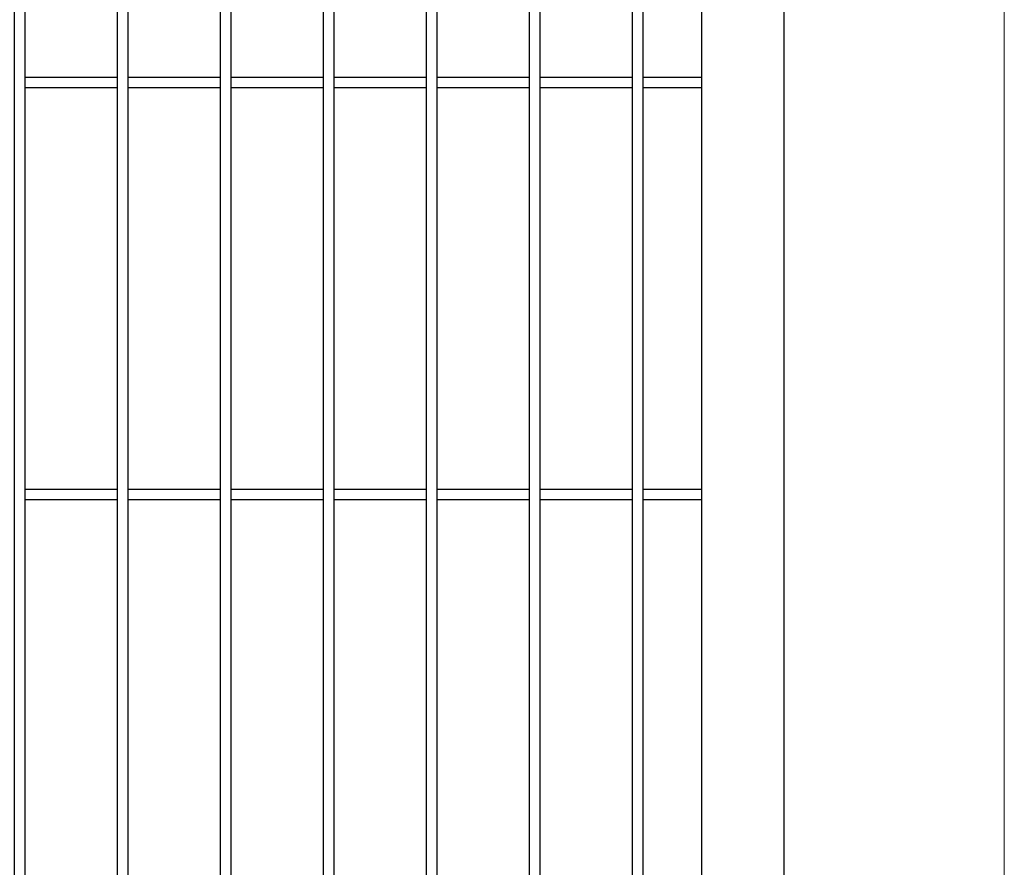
# Model space of a CAD drawing. Header units: inches. Extents: x 43593 to 117387, y -66787 to -26237.
# Tile 175 of 256: x 50710 to 50758, y -33607 to -33565. Entities that reach past the tile are written whole.
import ezdxf

# ---------------------------------------------------------------- set-up
doc = ezdxf.new("R2010")
doc.units = ezdxf.units.IN
doc.header["$MEASUREMENT"] = 0
doc.layers.add('--ogr.-panele', color=252, linetype='Continuous', lineweight=0)
doc.layers.add('AW OGRODZENIA', color=253, linetype='Continuous')

msp = doc.modelspace()

# ---------------------------------------------------------------- linework, layer by layer
at = {"layer": '--ogr.-panele', "color": 0}
msp.add_line((50757.891, -33524.295), (50757.891, -33677.802), dxfattribs=at)
at = {"layer": 'AW OGRODZENIA'}
for p, q in [((50747.191, -33524.802), (50747.191, -33669.802)), ((50743.191, -33528.802), (50743.191, -33665.802)), ((50714.843, -33568.262), (50710.339, -33568.262)), ((50714.843, -33568.262), (50710.339, -33568.262)), ((50714.843, -33568.262), (50710.339, -33568.262)), ((50714.843, -33568.262), (50710.339, -33568.262)), ((50714.843, -33568.262), (50710.339, -33568.262)), ((50714.843, -33568.262), (50710.339, -33568.262)), ((50714.843, -33568.262), (50710.339, -33568.262)), ((50714.843, -33568.262), (50710.339, -33568.262)), ((50714.843, -33568.262), (50710.339, -33568.262)), ((50714.843, -33568.262), (50710.339, -33568.262)), ((50714.843, -33568.262), (50710.339, -33568.262)), ((50714.843, -33568.262), (50710.339, -33568.262)), ((50714.843, -33568.262), (50710.339, -33568.262)), ((50714.843, -33568.262), (50710.339, -33568.262)), ((50714.843, -33568.262), (50710.339, -33568.262)), ((50714.843, -33568.262), (50710.339, -33568.262)), ((50714.843, -33568.262), (50710.339, -33568.262)), ((50714.843, -33568.262), (50710.339, -33568.262)), ((50714.843, -33568.262), (50710.339, -33568.262)), ((50714.843, -33568.262), (50710.339, -33568.262)), ((50714.843, -33568.262), (50710.339, -33568.262)), ((50714.843, -33568.262), (50710.339, -33568.262)), ((50714.843, -33568.262), (50710.339, -33568.262)), ((50714.843, -33568.262), (50710.339, -33568.262)), ((50714.843, -33568.262), (50710.339, -33568.262)), ((50719.843, -33568.262), (50715.339, -33568.262)), ((50719.843, -33568.262), (50715.339, -33568.262)), ((50719.843, -33568.262), (50715.339, -33568.262)), ((50719.843, -33568.262), (50715.339, -33568.262)), ((50719.843, -33568.262), (50715.339, -33568.262)), ((50719.843, -33568.262), (50715.339, -33568.262)), ((50719.843, -33568.262), (50715.339, -33568.262)), ((50719.843, -33568.262), (50715.339, -33568.262)), ((50719.843, -33568.262), (50715.339, -33568.262)), ((50719.843, -33568.262), (50715.339, -33568.262)), ((50719.843, -33568.262), (50715.339, -33568.262)), ((50719.843, -33568.262), (50715.339, -33568.262)), ((50719.843, -33568.262), (50715.339, -33568.262)), ((50719.843, -33568.262), (50715.339, -33568.262)), ((50719.843, -33568.262), (50715.339, -33568.262)), ((50719.843, -33568.262), (50715.339, -33568.262)), ((50719.843, -33568.262), (50715.339, -33568.262)), ((50719.843, -33568.262), (50715.339, -33568.262)), ((50719.843, -33568.262), (50715.339, -33568.262)), ((50719.843, -33568.262), (50715.339, -33568.262)), ((50719.843, -33568.262), (50715.339, -33568.262)), ((50719.843, -33568.262), (50715.339, -33568.262)), ((50719.843, -33568.262), (50715.339, -33568.262)), ((50719.843, -33568.262), (50715.339, -33568.262)), ((50719.843, -33568.262), (50715.339, -33568.262)), ((50724.843, -33568.262), (50720.339, -33568.262)), ((50724.843, -33568.262), (50720.339, -33568.262)), ((50724.843, -33568.262), (50720.339, -33568.262)), ((50724.843, -33568.262), (50720.339, -33568.262)), ((50724.843, -33568.262), (50720.339, -33568.262)), ((50724.843, -33568.262), (50720.339, -33568.262)), ((50724.843, -33568.262), (50720.339, -33568.262)), ((50724.843, -33568.262), (50720.339, -33568.262)), ((50724.843, -33568.262), (50720.339, -33568.262)), ((50724.843, -33568.262), (50720.339, -33568.262)), ((50724.843, -33568.262), (50720.339, -33568.262)), ((50724.843, -33568.262), (50720.339, -33568.262)), ((50724.843, -33568.262), (50720.339, -33568.262)), ((50724.843, -33568.262), (50720.339, -33568.262)), ((50724.843, -33568.262), (50720.339, -33568.262)), ((50724.843, -33568.262), (50720.339, -33568.262)), ((50724.843, -33568.262), (50720.339, -33568.262)), ((50724.843, -33568.262), (50720.339, -33568.262)), ((50724.843, -33568.262), (50720.339, -33568.262)), ((50724.843, -33568.262), (50720.339, -33568.262)), ((50724.843, -33568.262), (50720.339, -33568.262)), ((50724.843, -33568.262), (50720.339, -33568.262)), ((50724.843, -33568.262), (50720.339, -33568.262)), ((50724.843, -33568.262), (50720.339, -33568.262)), ((50724.843, -33568.262), (50720.339, -33568.262)), ((50729.843, -33568.262), (50725.339, -33568.262)), ((50729.843, -33568.262), (50725.339, -33568.262)), ((50729.843, -33568.262), (50725.339, -33568.262)), ((50729.843, -33568.262), (50725.339, -33568.262)), ((50729.843, -33568.262), (50725.339, -33568.262)), ((50729.843, -33568.262), (50725.339, -33568.262)), ((50729.843, -33568.262), (50725.339, -33568.262)), ((50729.843, -33568.262), (50725.339, -33568.262)), ((50729.843, -33568.262), (50725.339, -33568.262)), ((50729.843, -33568.262), (50725.339, -33568.262)), ((50729.843, -33568.262), (50725.339, -33568.262)), ((50729.843, -33568.262), (50725.339, -33568.262)), ((50729.843, -33568.262), (50725.339, -33568.262)), ((50729.843, -33568.262), (50725.339, -33568.262)), ((50729.843, -33568.262), (50725.339, -33568.262)), ((50729.843, -33568.262), (50725.339, -33568.262)), ((50729.843, -33568.262), (50725.339, -33568.262)), ((50729.843, -33568.262), (50725.339, -33568.262)), ((50729.843, -33568.262), (50725.339, -33568.262)), ((50729.843, -33568.262), (50725.339, -33568.262)), ((50729.843, -33568.262), (50725.339, -33568.262)), ((50729.843, -33568.262), (50725.339, -33568.262)), ((50729.843, -33568.262), (50725.339, -33568.262)), ((50729.843, -33568.262), (50725.339, -33568.262)), ((50729.843, -33568.262), (50725.339, -33568.262)), ((50734.843, -33568.262), (50730.339, -33568.262)), ((50734.843, -33568.262), (50730.339, -33568.262)), ((50734.843, -33568.262), (50730.339, -33568.262)), ((50734.843, -33568.262), (50730.339, -33568.262)), ((50734.843, -33568.262), (50730.339, -33568.262)), ((50734.843, -33568.262), (50730.339, -33568.262)), ((50734.843, -33568.262), (50730.339, -33568.262)), ((50734.843, -33568.262), (50730.339, -33568.262)), ((50734.843, -33568.262), (50730.339, -33568.262)), ((50734.843, -33568.262), (50730.339, -33568.262)), ((50734.843, -33568.262), (50730.339, -33568.262)), ((50734.843, -33568.262), (50730.339, -33568.262)), ((50734.843, -33568.262), (50730.339, -33568.262)), ((50734.843, -33568.262), (50730.339, -33568.262)), ((50734.843, -33568.262), (50730.339, -33568.262)), ((50734.843, -33568.262), (50730.339, -33568.262)), ((50734.843, -33568.262), (50730.339, -33568.262)), ((50734.843, -33568.262), (50730.339, -33568.262)), ((50734.843, -33568.262), (50730.339, -33568.262)), ((50734.843, -33568.262), (50730.339, -33568.262)), ((50734.843, -33568.262), (50730.339, -33568.262)), ((50734.843, -33568.262), (50730.339, -33568.262)), ((50734.843, -33568.262), (50730.339, -33568.262)), ((50734.843, -33568.262), (50730.339, -33568.262)), ((50734.843, -33568.262), (50730.339, -33568.262)), ((50739.843, -33568.262), (50735.339, -33568.262)), ((50739.843, -33568.262), (50735.339, -33568.262)), ((50739.843, -33568.262), (50735.339, -33568.262)), ((50739.843, -33568.262), (50735.339, -33568.262)), ((50739.843, -33568.262), (50735.339, -33568.262)), ((50739.843, -33568.262), (50735.339, -33568.262)), ((50739.843, -33568.262), (50735.339, -33568.262)), ((50739.843, -33568.262), (50735.339, -33568.262)), ((50739.843, -33568.262), (50735.339, -33568.262)), ((50739.843, -33568.262), (50735.339, -33568.262)), ((50739.843, -33568.262), (50735.339, -33568.262)), ((50739.843, -33568.262), (50735.339, -33568.262)), ((50739.843, -33568.262), (50735.339, -33568.262)), ((50739.843, -33568.262), (50735.339, -33568.262)), ((50739.843, -33568.262), (50735.339, -33568.262)), ((50739.843, -33568.262), (50735.339, -33568.262)), ((50739.843, -33568.262), (50735.339, -33568.262)), ((50739.843, -33568.262), (50735.339, -33568.262)), ((50739.843, -33568.262), (50735.339, -33568.262)), ((50739.843, -33568.262), (50735.339, -33568.262)), ((50739.843, -33568.262), (50735.339, -33568.262)), ((50739.843, -33568.262), (50735.339, -33568.262)), ((50739.843, -33568.262), (50735.339, -33568.262)), ((50739.843, -33568.262), (50735.339, -33568.262)), ((50739.843, -33568.262), (50735.339, -33568.262)), ((50743.191, -33568.262), (50740.339, -33568.262)), ((50743.191, -33568.262), (50740.339, -33568.262)), ((50743.191, -33568.262), (50740.339, -33568.262)), ((50743.191, -33568.262), (50740.339, -33568.262)), ((50743.191, -33568.262), (50740.339, -33568.262)), ((50743.191, -33568.262), (50740.339, -33568.262)), ((50743.191, -33568.262), (50740.339, -33568.262)), ((50743.191, -33568.262), (50740.339, -33568.262)), ((50743.191, -33568.262), (50740.339, -33568.262)), ((50743.191, -33568.262), (50740.339, -33568.262)), ((50743.191, -33568.262), (50740.339, -33568.262)), ((50743.191, -33568.262), (50740.339, -33568.262)), ((50743.191, -33568.262), (50740.339, -33568.262)), ((50743.191, -33568.262), (50740.339, -33568.262)), ((50743.191, -33568.262), (50740.339, -33568.262)), ((50743.191, -33568.262), (50740.339, -33568.262)), ((50743.191, -33568.262), (50740.339, -33568.262)), ((50743.191, -33568.262), (50740.339, -33568.262)), ((50743.191, -33568.262), (50740.339, -33568.262)), ((50743.191, -33568.262), (50740.339, -33568.262)), ((50743.191, -33568.262), (50740.339, -33568.262)), ((50743.191, -33568.262), (50740.339, -33568.262)), ((50743.191, -33568.262), (50740.339, -33568.262)), ((50743.191, -33568.262), (50740.339, -33568.262)), ((50743.191, -33568.262), (50740.339, -33568.262)), ((50714.843, -33568.762), (50710.339, -33568.762)), ((50714.843, -33568.762), (50710.339, -33568.762)), ((50714.843, -33568.762), (50710.339, -33568.762)), ((50714.843, -33568.762), (50710.339, -33568.762)), ((50714.843, -33568.762), (50710.339, -33568.762)), ((50714.843, -33568.762), (50710.339, -33568.762)), ((50714.843, -33568.762), (50710.339, -33568.762)), ((50714.843, -33568.762), (50710.339, -33568.762)), ((50714.843, -33568.762), (50710.339, -33568.762)), ((50714.843, -33568.762), (50710.339, -33568.762)), ((50714.843, -33568.762), (50710.339, -33568.762)), ((50714.843, -33568.762), (50710.339, -33568.762)), ((50714.843, -33568.762), (50710.339, -33568.762)), ((50714.843, -33568.762), (50710.339, -33568.762)), ((50714.843, -33568.762), (50710.339, -33568.762)), ((50714.843, -33568.762), (50710.339, -33568.762)), ((50714.843, -33568.762), (50710.339, -33568.762)), ((50714.843, -33568.762), (50710.339, -33568.762)), ((50714.843, -33568.762), (50710.339, -33568.762)), ((50714.843, -33568.762), (50710.339, -33568.762)), ((50714.843, -33568.762), (50710.339, -33568.762)), ((50714.843, -33568.762), (50710.339, -33568.762)), ((50714.843, -33568.762), (50710.339, -33568.762)), ((50714.843, -33568.762), (50710.339, -33568.762)), ((50714.843, -33568.762), (50710.339, -33568.762)), ((50719.843, -33568.762), (50715.339, -33568.762)), ((50719.843, -33568.762), (50715.339, -33568.762)), ((50719.843, -33568.762), (50715.339, -33568.762)), ((50719.843, -33568.762), (50715.339, -33568.762)), ((50719.843, -33568.762), (50715.339, -33568.762)), ((50719.843, -33568.762), (50715.339, -33568.762)), ((50719.843, -33568.762), (50715.339, -33568.762)), ((50719.843, -33568.762), (50715.339, -33568.762)), ((50719.843, -33568.762), (50715.339, -33568.762)), ((50719.843, -33568.762), (50715.339, -33568.762)), ((50719.843, -33568.762), (50715.339, -33568.762)), ((50719.843, -33568.762), (50715.339, -33568.762)), ((50719.843, -33568.762), (50715.339, -33568.762)), ((50719.843, -33568.762), (50715.339, -33568.762)), ((50719.843, -33568.762), (50715.339, -33568.762)), ((50719.843, -33568.762), (50715.339, -33568.762)), ((50719.843, -33568.762), (50715.339, -33568.762)), ((50719.843, -33568.762), (50715.339, -33568.762)), ((50719.843, -33568.762), (50715.339, -33568.762)), ((50719.843, -33568.762), (50715.339, -33568.762)), ((50719.843, -33568.762), (50715.339, -33568.762)), ((50719.843, -33568.762), (50715.339, -33568.762)), ((50719.843, -33568.762), (50715.339, -33568.762)), ((50719.843, -33568.762), (50715.339, -33568.762)), ((50719.843, -33568.762), (50715.339, -33568.762)), ((50724.843, -33568.762), (50720.339, -33568.762)), ((50724.843, -33568.762), (50720.339, -33568.762)), ((50724.843, -33568.762), (50720.339, -33568.762)), ((50724.843, -33568.762), (50720.339, -33568.762)), ((50724.843, -33568.762), (50720.339, -33568.762)), ((50724.843, -33568.762), (50720.339, -33568.762)), ((50724.843, -33568.762), (50720.339, -33568.762)), ((50724.843, -33568.762), (50720.339, -33568.762)), ((50724.843, -33568.762), (50720.339, -33568.762)), ((50724.843, -33568.762), (50720.339, -33568.762)), ((50724.843, -33568.762), (50720.339, -33568.762)), ((50724.843, -33568.762), (50720.339, -33568.762)), ((50724.843, -33568.762), (50720.339, -33568.762)), ((50724.843, -33568.762), (50720.339, -33568.762)), ((50724.843, -33568.762), (50720.339, -33568.762)), ((50724.843, -33568.762), (50720.339, -33568.762)), ((50724.843, -33568.762), (50720.339, -33568.762)), ((50724.843, -33568.762), (50720.339, -33568.762)), ((50724.843, -33568.762), (50720.339, -33568.762)), ((50724.843, -33568.762), (50720.339, -33568.762)), ((50724.843, -33568.762), (50720.339, -33568.762)), ((50724.843, -33568.762), (50720.339, -33568.762)), ((50724.843, -33568.762), (50720.339, -33568.762)), ((50724.843, -33568.762), (50720.339, -33568.762)), ((50724.843, -33568.762), (50720.339, -33568.762)), ((50729.843, -33568.762), (50725.339, -33568.762)), ((50729.843, -33568.762), (50725.339, -33568.762)), ((50729.843, -33568.762), (50725.339, -33568.762)), ((50729.843, -33568.762), (50725.339, -33568.762)), ((50729.843, -33568.762), (50725.339, -33568.762)), ((50729.843, -33568.762), (50725.339, -33568.762)), ((50729.843, -33568.762), (50725.339, -33568.762)), ((50729.843, -33568.762), (50725.339, -33568.762)), ((50729.843, -33568.762), (50725.339, -33568.762)), ((50729.843, -33568.762), (50725.339, -33568.762)), ((50729.843, -33568.762), (50725.339, -33568.762)), ((50729.843, -33568.762), (50725.339, -33568.762)), ((50729.843, -33568.762), (50725.339, -33568.762)), ((50729.843, -33568.762), (50725.339, -33568.762)), ((50729.843, -33568.762), (50725.339, -33568.762)), ((50729.843, -33568.762), (50725.339, -33568.762)), ((50729.843, -33568.762), (50725.339, -33568.762)), ((50729.843, -33568.762), (50725.339, -33568.762)), ((50729.843, -33568.762), (50725.339, -33568.762)), ((50729.843, -33568.762), (50725.339, -33568.762)), ((50729.843, -33568.762), (50725.339, -33568.762)), ((50729.843, -33568.762), (50725.339, -33568.762)), ((50729.843, -33568.762), (50725.339, -33568.762)), ((50729.843, -33568.762), (50725.339, -33568.762)), ((50729.843, -33568.762), (50725.339, -33568.762)), ((50734.843, -33568.762), (50730.339, -33568.762)), ((50734.843, -33568.762), (50730.339, -33568.762)), ((50734.843, -33568.762), (50730.339, -33568.762)), ((50734.843, -33568.762), (50730.339, -33568.762)), ((50734.843, -33568.762), (50730.339, -33568.762)), ((50734.843, -33568.762), (50730.339, -33568.762)), ((50734.843, -33568.762), (50730.339, -33568.762)), ((50734.843, -33568.762), (50730.339, -33568.762)), ((50734.843, -33568.762), (50730.339, -33568.762)), ((50734.843, -33568.762), (50730.339, -33568.762)), ((50734.843, -33568.762), (50730.339, -33568.762)), ((50734.843, -33568.762), (50730.339, -33568.762)), ((50734.843, -33568.762), (50730.339, -33568.762)), ((50734.843, -33568.762), (50730.339, -33568.762)), ((50734.843, -33568.762), (50730.339, -33568.762)), ((50734.843, -33568.762), (50730.339, -33568.762)), ((50734.843, -33568.762), (50730.339, -33568.762)), ((50734.843, -33568.762), (50730.339, -33568.762)), ((50734.843, -33568.762), (50730.339, -33568.762)), ((50734.843, -33568.762), (50730.339, -33568.762)), ((50734.843, -33568.762), (50730.339, -33568.762)), ((50734.843, -33568.762), (50730.339, -33568.762)), ((50734.843, -33568.762), (50730.339, -33568.762)), ((50734.843, -33568.762), (50730.339, -33568.762)), ((50734.843, -33568.762), (50730.339, -33568.762)), ((50739.843, -33568.762), (50735.339, -33568.762)), ((50739.843, -33568.762), (50735.339, -33568.762)), ((50739.843, -33568.762), (50735.339, -33568.762)), ((50739.843, -33568.762), (50735.339, -33568.762)), ((50739.843, -33568.762), (50735.339, -33568.762)), ((50739.843, -33568.762), (50735.339, -33568.762)), ((50739.843, -33568.762), (50735.339, -33568.762)), ((50739.843, -33568.762), (50735.339, -33568.762)), ((50739.843, -33568.762), (50735.339, -33568.762)), ((50739.843, -33568.762), (50735.339, -33568.762)), ((50739.843, -33568.762), (50735.339, -33568.762)), ((50739.843, -33568.762), (50735.339, -33568.762)), ((50739.843, -33568.762), (50735.339, -33568.762)), ((50739.843, -33568.762), (50735.339, -33568.762)), ((50739.843, -33568.762), (50735.339, -33568.762)), ((50739.843, -33568.762), (50735.339, -33568.762)), ((50739.843, -33568.762), (50735.339, -33568.762)), ((50739.843, -33568.762), (50735.339, -33568.762)), ((50739.843, -33568.762), (50735.339, -33568.762)), ((50739.843, -33568.762), (50735.339, -33568.762)), ((50739.843, -33568.762), (50735.339, -33568.762)), ((50739.843, -33568.762), (50735.339, -33568.762)), ((50739.843, -33568.762), (50735.339, -33568.762)), ((50739.843, -33568.762), (50735.339, -33568.762)), ((50739.843, -33568.762), (50735.339, -33568.762)), ((50743.191, -33568.762), (50740.339, -33568.762)), ((50743.191, -33568.762), (50740.339, -33568.762)), ((50743.191, -33568.762), (50740.339, -33568.762)), ((50743.191, -33568.762), (50740.339, -33568.762)), ((50743.191, -33568.762), (50740.339, -33568.762)), ((50743.191, -33568.762), (50740.339, -33568.762)), ((50743.191, -33568.762), (50740.339, -33568.762)), ((50743.191, -33568.762), (50740.339, -33568.762)), ((50743.191, -33568.762), (50740.339, -33568.762)), ((50743.191, -33568.762), (50740.339, -33568.762)), ((50743.191, -33568.762), (50740.339, -33568.762)), ((50743.191, -33568.762), (50740.339, -33568.762)), ((50743.191, -33568.762), (50740.339, -33568.762)), ((50743.191, -33568.762), (50740.339, -33568.762)), ((50743.191, -33568.762), (50740.339, -33568.762)), ((50743.191, -33568.762), (50740.339, -33568.762)), ((50743.191, -33568.762), (50740.339, -33568.762)), ((50743.191, -33568.762), (50740.339, -33568.762)), ((50743.191, -33568.762), (50740.339, -33568.762)), ((50743.191, -33568.762), (50740.339, -33568.762)), ((50743.191, -33568.762), (50740.339, -33568.762)), ((50743.191, -33568.762), (50740.339, -33568.762)), ((50743.191, -33568.762), (50740.339, -33568.762)), ((50743.191, -33568.762), (50740.339, -33568.762)), ((50743.191, -33568.762), (50740.339, -33568.762)), ((50714.843, -33588.262), (50710.339, -33588.262)), ((50714.843, -33588.262), (50710.339, -33588.262)), ((50714.843, -33588.262), (50710.339, -33588.262)), ((50714.843, -33588.262), (50710.339, -33588.262)), ((50714.843, -33588.262), (50710.339, -33588.262)), ((50714.843, -33588.262), (50710.339, -33588.262)), ((50714.843, -33588.262), (50710.339, -33588.262)), ((50714.843, -33588.262), (50710.339, -33588.262)), ((50714.843, -33588.262), (50710.339, -33588.262)), ((50714.843, -33588.262), (50710.339, -33588.262)), ((50714.843, -33588.262), (50710.339, -33588.262)), ((50714.843, -33588.262), (50710.339, -33588.262)), ((50714.843, -33588.262), (50710.339, -33588.262)), ((50714.843, -33588.262), (50710.339, -33588.262)), ((50714.843, -33588.262), (50710.339, -33588.262)), ((50714.843, -33588.262), (50710.339, -33588.262)), ((50714.843, -33588.262), (50710.339, -33588.262)), ((50714.843, -33588.262), (50710.339, -33588.262)), ((50714.843, -33588.262), (50710.339, -33588.262)), ((50714.843, -33588.262), (50710.339, -33588.262)), ((50714.843, -33588.262), (50710.339, -33588.262)), ((50714.843, -33588.262), (50710.339, -33588.262)), ((50714.843, -33588.262), (50710.339, -33588.262)), ((50714.843, -33588.262), (50710.339, -33588.262)), ((50714.843, -33588.262), (50710.339, -33588.262)), ((50719.843, -33588.262), (50715.339, -33588.262)), ((50719.843, -33588.262), (50715.339, -33588.262)), ((50719.843, -33588.262), (50715.339, -33588.262)), ((50719.843, -33588.262), (50715.339, -33588.262)), ((50719.843, -33588.262), (50715.339, -33588.262)), ((50719.843, -33588.262), (50715.339, -33588.262)), ((50719.843, -33588.262), (50715.339, -33588.262)), ((50719.843, -33588.262), (50715.339, -33588.262)), ((50719.843, -33588.262), (50715.339, -33588.262)), ((50719.843, -33588.262), (50715.339, -33588.262)), ((50719.843, -33588.262), (50715.339, -33588.262)), ((50719.843, -33588.262), (50715.339, -33588.262)), ((50719.843, -33588.262), (50715.339, -33588.262)), ((50719.843, -33588.262), (50715.339, -33588.262)), ((50719.843, -33588.262), (50715.339, -33588.262)), ((50719.843, -33588.262), (50715.339, -33588.262)), ((50719.843, -33588.262), (50715.339, -33588.262)), ((50719.843, -33588.262), (50715.339, -33588.262)), ((50719.843, -33588.262), (50715.339, -33588.262)), ((50719.843, -33588.262), (50715.339, -33588.262)), ((50719.843, -33588.262), (50715.339, -33588.262)), ((50719.843, -33588.262), (50715.339, -33588.262)), ((50719.843, -33588.262), (50715.339, -33588.262)), ((50719.843, -33588.262), (50715.339, -33588.262)), ((50719.843, -33588.262), (50715.339, -33588.262)), ((50724.843, -33588.262), (50720.339, -33588.262)), ((50724.843, -33588.262), (50720.339, -33588.262)), ((50724.843, -33588.262), (50720.339, -33588.262)), ((50724.843, -33588.262), (50720.339, -33588.262)), ((50724.843, -33588.262), (50720.339, -33588.262)), ((50724.843, -33588.262), (50720.339, -33588.262)), ((50724.843, -33588.262), (50720.339, -33588.262)), ((50724.843, -33588.262), (50720.339, -33588.262)), ((50724.843, -33588.262), (50720.339, -33588.262)), ((50724.843, -33588.262), (50720.339, -33588.262)), ((50724.843, -33588.262), (50720.339, -33588.262)), ((50724.843, -33588.262), (50720.339, -33588.262)), ((50724.843, -33588.262), (50720.339, -33588.262)), ((50724.843, -33588.262), (50720.339, -33588.262)), ((50724.843, -33588.262), (50720.339, -33588.262)), ((50724.843, -33588.262), (50720.339, -33588.262)), ((50724.843, -33588.262), (50720.339, -33588.262)), ((50724.843, -33588.262), (50720.339, -33588.262)), ((50724.843, -33588.262), (50720.339, -33588.262)), ((50724.843, -33588.262), (50720.339, -33588.262)), ((50724.843, -33588.262), (50720.339, -33588.262)), ((50724.843, -33588.262), (50720.339, -33588.262)), ((50724.843, -33588.262), (50720.339, -33588.262)), ((50724.843, -33588.262), (50720.339, -33588.262)), ((50724.843, -33588.262), (50720.339, -33588.262)), ((50729.843, -33588.262), (50725.339, -33588.262)), ((50729.843, -33588.262), (50725.339, -33588.262)), ((50729.843, -33588.262), (50725.339, -33588.262)), ((50729.843, -33588.262), (50725.339, -33588.262)), ((50729.843, -33588.262), (50725.339, -33588.262)), ((50729.843, -33588.262), (50725.339, -33588.262)), ((50729.843, -33588.262), (50725.339, -33588.262)), ((50729.843, -33588.262), (50725.339, -33588.262)), ((50729.843, -33588.262), (50725.339, -33588.262)), ((50729.843, -33588.262), (50725.339, -33588.262)), ((50729.843, -33588.262), (50725.339, -33588.262)), ((50729.843, -33588.262), (50725.339, -33588.262)), ((50729.843, -33588.262), (50725.339, -33588.262)), ((50729.843, -33588.262), (50725.339, -33588.262)), ((50729.843, -33588.262), (50725.339, -33588.262)), ((50729.843, -33588.262), (50725.339, -33588.262)), ((50729.843, -33588.262), (50725.339, -33588.262)), ((50729.843, -33588.262), (50725.339, -33588.262)), ((50729.843, -33588.262), (50725.339, -33588.262)), ((50729.843, -33588.262), (50725.339, -33588.262)), ((50729.843, -33588.262), (50725.339, -33588.262)), ((50729.843, -33588.262), (50725.339, -33588.262)), ((50729.843, -33588.262), (50725.339, -33588.262)), ((50729.843, -33588.262), (50725.339, -33588.262)), ((50729.843, -33588.262), (50725.339, -33588.262)), ((50734.843, -33588.262), (50730.339, -33588.262)), ((50734.843, -33588.262), (50730.339, -33588.262)), ((50734.843, -33588.262), (50730.339, -33588.262)), ((50734.843, -33588.262), (50730.339, -33588.262)), ((50734.843, -33588.262), (50730.339, -33588.262)), ((50734.843, -33588.262), (50730.339, -33588.262)), ((50734.843, -33588.262), (50730.339, -33588.262)), ((50734.843, -33588.262), (50730.339, -33588.262)), ((50734.843, -33588.262), (50730.339, -33588.262)), ((50734.843, -33588.262), (50730.339, -33588.262)), ((50734.843, -33588.262), (50730.339, -33588.262)), ((50734.843, -33588.262), (50730.339, -33588.262)), ((50734.843, -33588.262), (50730.339, -33588.262)), ((50734.843, -33588.262), (50730.339, -33588.262)), ((50734.843, -33588.262), (50730.339, -33588.262)), ((50734.843, -33588.262), (50730.339, -33588.262)), ((50734.843, -33588.262), (50730.339, -33588.262)), ((50734.843, -33588.262), (50730.339, -33588.262)), ((50734.843, -33588.262), (50730.339, -33588.262)), ((50734.843, -33588.262), (50730.339, -33588.262)), ((50734.843, -33588.262), (50730.339, -33588.262)), ((50734.843, -33588.262), (50730.339, -33588.262)), ((50734.843, -33588.262), (50730.339, -33588.262)), ((50734.843, -33588.262), (50730.339, -33588.262)), ((50734.843, -33588.262), (50730.339, -33588.262)), ((50739.843, -33588.262), (50735.339, -33588.262)), ((50739.843, -33588.262), (50735.339, -33588.262)), ((50739.843, -33588.262), (50735.339, -33588.262)), ((50739.843, -33588.262), (50735.339, -33588.262)), ((50739.843, -33588.262), (50735.339, -33588.262)), ((50739.843, -33588.262), (50735.339, -33588.262)), ((50739.843, -33588.262), (50735.339, -33588.262)), ((50739.843, -33588.262), (50735.339, -33588.262)), ((50739.843, -33588.262), (50735.339, -33588.262)), ((50739.843, -33588.262), (50735.339, -33588.262)), ((50739.843, -33588.262), (50735.339, -33588.262)), ((50739.843, -33588.262), (50735.339, -33588.262)), ((50739.843, -33588.262), (50735.339, -33588.262)), ((50739.843, -33588.262), (50735.339, -33588.262)), ((50739.843, -33588.262), (50735.339, -33588.262)), ((50739.843, -33588.262), (50735.339, -33588.262)), ((50739.843, -33588.262), (50735.339, -33588.262)), ((50739.843, -33588.262), (50735.339, -33588.262)), ((50739.843, -33588.262), (50735.339, -33588.262)), ((50739.843, -33588.262), (50735.339, -33588.262)), ((50739.843, -33588.262), (50735.339, -33588.262)), ((50739.843, -33588.262), (50735.339, -33588.262)), ((50739.843, -33588.262), (50735.339, -33588.262)), ((50739.843, -33588.262), (50735.339, -33588.262)), ((50739.843, -33588.262), (50735.339, -33588.262)), ((50743.191, -33588.262), (50740.339, -33588.262)), ((50743.191, -33588.262), (50740.339, -33588.262)), ((50743.191, -33588.262), (50740.339, -33588.262)), ((50743.191, -33588.262), (50740.339, -33588.262)), ((50743.191, -33588.262), (50740.339, -33588.262)), ((50743.191, -33588.262), (50740.339, -33588.262)), ((50743.191, -33588.262), (50740.339, -33588.262)), ((50743.191, -33588.262), (50740.339, -33588.262)), ((50743.191, -33588.262), (50740.339, -33588.262)), ((50743.191, -33588.262), (50740.339, -33588.262)), ((50743.191, -33588.262), (50740.339, -33588.262)), ((50743.191, -33588.262), (50740.339, -33588.262)), ((50743.191, -33588.262), (50740.339, -33588.262)), ((50743.191, -33588.262), (50740.339, -33588.262)), ((50743.191, -33588.262), (50740.339, -33588.262)), ((50743.191, -33588.262), (50740.339, -33588.262)), ((50743.191, -33588.262), (50740.339, -33588.262)), ((50743.191, -33588.262), (50740.339, -33588.262)), ((50743.191, -33588.262), (50740.339, -33588.262)), ((50743.191, -33588.262), (50740.339, -33588.262)), ((50743.191, -33588.262), (50740.339, -33588.262)), ((50743.191, -33588.262), (50740.339, -33588.262)), ((50743.191, -33588.262), (50740.339, -33588.262)), ((50743.191, -33588.262), (50740.339, -33588.262)), ((50743.191, -33588.262), (50740.339, -33588.262)), ((50714.843, -33588.762), (50710.339, -33588.762)), ((50714.843, -33588.762), (50710.339, -33588.762)), ((50714.843, -33588.762), (50710.339, -33588.762)), ((50714.843, -33588.762), (50710.339, -33588.762)), ((50714.843, -33588.762), (50710.339, -33588.762)), ((50714.843, -33588.762), (50710.339, -33588.762)), ((50714.843, -33588.762), (50710.339, -33588.762)), ((50714.843, -33588.762), (50710.339, -33588.762)), ((50714.843, -33588.762), (50710.339, -33588.762)), ((50714.843, -33588.762), (50710.339, -33588.762)), ((50714.843, -33588.762), (50710.339, -33588.762)), ((50714.843, -33588.762), (50710.339, -33588.762)), ((50714.843, -33588.762), (50710.339, -33588.762)), ((50714.843, -33588.762), (50710.339, -33588.762)), ((50714.843, -33588.762), (50710.339, -33588.762)), ((50714.843, -33588.762), (50710.339, -33588.762)), ((50714.843, -33588.762), (50710.339, -33588.762)), ((50714.843, -33588.762), (50710.339, -33588.762)), ((50714.843, -33588.762), (50710.339, -33588.762)), ((50714.843, -33588.762), (50710.339, -33588.762)), ((50714.843, -33588.762), (50710.339, -33588.762)), ((50714.843, -33588.762), (50710.339, -33588.762)), ((50714.843, -33588.762), (50710.339, -33588.762)), ((50714.843, -33588.762), (50710.339, -33588.762)), ((50714.843, -33588.762), (50710.339, -33588.762)), ((50719.843, -33588.762), (50715.339, -33588.762)), ((50719.843, -33588.762), (50715.339, -33588.762)), ((50719.843, -33588.762), (50715.339, -33588.762)), ((50719.843, -33588.762), (50715.339, -33588.762)), ((50719.843, -33588.762), (50715.339, -33588.762)), ((50719.843, -33588.762), (50715.339, -33588.762)), ((50719.843, -33588.762), (50715.339, -33588.762)), ((50719.843, -33588.762), (50715.339, -33588.762)), ((50719.843, -33588.762), (50715.339, -33588.762)), ((50719.843, -33588.762), (50715.339, -33588.762)), ((50719.843, -33588.762), (50715.339, -33588.762)), ((50719.843, -33588.762), (50715.339, -33588.762)), ((50719.843, -33588.762), (50715.339, -33588.762)), ((50719.843, -33588.762), (50715.339, -33588.762)), ((50719.843, -33588.762), (50715.339, -33588.762)), ((50719.843, -33588.762), (50715.339, -33588.762)), ((50719.843, -33588.762), (50715.339, -33588.762)), ((50719.843, -33588.762), (50715.339, -33588.762)), ((50719.843, -33588.762), (50715.339, -33588.762)), ((50719.843, -33588.762), (50715.339, -33588.762)), ((50719.843, -33588.762), (50715.339, -33588.762)), ((50719.843, -33588.762), (50715.339, -33588.762)), ((50719.843, -33588.762), (50715.339, -33588.762)), ((50719.843, -33588.762), (50715.339, -33588.762)), ((50719.843, -33588.762), (50715.339, -33588.762)), ((50724.843, -33588.762), (50720.339, -33588.762)), ((50724.843, -33588.762), (50720.339, -33588.762)), ((50724.843, -33588.762), (50720.339, -33588.762)), ((50724.843, -33588.762), (50720.339, -33588.762)), ((50724.843, -33588.762), (50720.339, -33588.762)), ((50724.843, -33588.762), (50720.339, -33588.762)), ((50724.843, -33588.762), (50720.339, -33588.762)), ((50724.843, -33588.762), (50720.339, -33588.762)), ((50724.843, -33588.762), (50720.339, -33588.762)), ((50724.843, -33588.762), (50720.339, -33588.762)), ((50724.843, -33588.762), (50720.339, -33588.762)), ((50724.843, -33588.762), (50720.339, -33588.762)), ((50724.843, -33588.762), (50720.339, -33588.762)), ((50724.843, -33588.762), (50720.339, -33588.762)), ((50724.843, -33588.762), (50720.339, -33588.762)), ((50724.843, -33588.762), (50720.339, -33588.762)), ((50724.843, -33588.762), (50720.339, -33588.762)), ((50724.843, -33588.762), (50720.339, -33588.762)), ((50724.843, -33588.762), (50720.339, -33588.762)), ((50724.843, -33588.762), (50720.339, -33588.762)), ((50724.843, -33588.762), (50720.339, -33588.762)), ((50724.843, -33588.762), (50720.339, -33588.762)), ((50724.843, -33588.762), (50720.339, -33588.762)), ((50724.843, -33588.762), (50720.339, -33588.762)), ((50724.843, -33588.762), (50720.339, -33588.762)), ((50729.843, -33588.762), (50725.339, -33588.762)), ((50729.843, -33588.762), (50725.339, -33588.762)), ((50729.843, -33588.762), (50725.339, -33588.762)), ((50729.843, -33588.762), (50725.339, -33588.762)), ((50729.843, -33588.762), (50725.339, -33588.762)), ((50729.843, -33588.762), (50725.339, -33588.762)), ((50729.843, -33588.762), (50725.339, -33588.762)), ((50729.843, -33588.762), (50725.339, -33588.762)), ((50729.843, -33588.762), (50725.339, -33588.762)), ((50729.843, -33588.762), (50725.339, -33588.762)), ((50729.843, -33588.762), (50725.339, -33588.762)), ((50729.843, -33588.762), (50725.339, -33588.762)), ((50729.843, -33588.762), (50725.339, -33588.762)), ((50729.843, -33588.762), (50725.339, -33588.762)), ((50729.843, -33588.762), (50725.339, -33588.762)), ((50729.843, -33588.762), (50725.339, -33588.762)), ((50729.843, -33588.762), (50725.339, -33588.762)), ((50729.843, -33588.762), (50725.339, -33588.762)), ((50729.843, -33588.762), (50725.339, -33588.762)), ((50729.843, -33588.762), (50725.339, -33588.762)), ((50729.843, -33588.762), (50725.339, -33588.762)), ((50729.843, -33588.762), (50725.339, -33588.762)), ((50729.843, -33588.762), (50725.339, -33588.762)), ((50729.843, -33588.762), (50725.339, -33588.762)), ((50729.843, -33588.762), (50725.339, -33588.762)), ((50734.843, -33588.762), (50730.339, -33588.762)), ((50734.843, -33588.762), (50730.339, -33588.762)), ((50734.843, -33588.762), (50730.339, -33588.762)), ((50734.843, -33588.762), (50730.339, -33588.762)), ((50734.843, -33588.762), (50730.339, -33588.762)), ((50734.843, -33588.762), (50730.339, -33588.762)), ((50734.843, -33588.762), (50730.339, -33588.762)), ((50734.843, -33588.762), (50730.339, -33588.762)), ((50734.843, -33588.762), (50730.339, -33588.762)), ((50734.843, -33588.762), (50730.339, -33588.762)), ((50734.843, -33588.762), (50730.339, -33588.762)), ((50734.843, -33588.762), (50730.339, -33588.762)), ((50734.843, -33588.762), (50730.339, -33588.762)), ((50734.843, -33588.762), (50730.339, -33588.762)), ((50734.843, -33588.762), (50730.339, -33588.762)), ((50734.843, -33588.762), (50730.339, -33588.762)), ((50734.843, -33588.762), (50730.339, -33588.762)), ((50734.843, -33588.762), (50730.339, -33588.762)), ((50734.843, -33588.762), (50730.339, -33588.762)), ((50734.843, -33588.762), (50730.339, -33588.762)), ((50734.843, -33588.762), (50730.339, -33588.762)), ((50734.843, -33588.762), (50730.339, -33588.762)), ((50734.843, -33588.762), (50730.339, -33588.762)), ((50734.843, -33588.762), (50730.339, -33588.762)), ((50734.843, -33588.762), (50730.339, -33588.762)), ((50739.843, -33588.762), (50735.339, -33588.762)), ((50739.843, -33588.762), (50735.339, -33588.762)), ((50739.843, -33588.762), (50735.339, -33588.762)), ((50739.843, -33588.762), (50735.339, -33588.762)), ((50739.843, -33588.762), (50735.339, -33588.762)), ((50739.843, -33588.762), (50735.339, -33588.762)), ((50739.843, -33588.762), (50735.339, -33588.762)), ((50739.843, -33588.762), (50735.339, -33588.762)), ((50739.843, -33588.762), (50735.339, -33588.762)), ((50739.843, -33588.762), (50735.339, -33588.762)), ((50739.843, -33588.762), (50735.339, -33588.762)), ((50739.843, -33588.762), (50735.339, -33588.762)), ((50739.843, -33588.762), (50735.339, -33588.762)), ((50739.843, -33588.762), (50735.339, -33588.762)), ((50739.843, -33588.762), (50735.339, -33588.762)), ((50739.843, -33588.762), (50735.339, -33588.762)), ((50739.843, -33588.762), (50735.339, -33588.762)), ((50739.843, -33588.762), (50735.339, -33588.762)), ((50739.843, -33588.762), (50735.339, -33588.762)), ((50739.843, -33588.762), (50735.339, -33588.762)), ((50739.843, -33588.762), (50735.339, -33588.762)), ((50739.843, -33588.762), (50735.339, -33588.762)), ((50739.843, -33588.762), (50735.339, -33588.762)), ((50739.843, -33588.762), (50735.339, -33588.762)), ((50739.843, -33588.762), (50735.339, -33588.762)), ((50743.191, -33588.762), (50740.339, -33588.762)), ((50743.191, -33588.762), (50740.339, -33588.762)), ((50743.191, -33588.762), (50740.339, -33588.762)), ((50743.191, -33588.762), (50740.339, -33588.762)), ((50743.191, -33588.762), (50740.339, -33588.762)), ((50743.191, -33588.762), (50740.339, -33588.762)), ((50743.191, -33588.762), (50740.339, -33588.762)), ((50743.191, -33588.762), (50740.339, -33588.762)), ((50743.191, -33588.762), (50740.339, -33588.762)), ((50743.191, -33588.762), (50740.339, -33588.762)), ((50743.191, -33588.762), (50740.339, -33588.762)), ((50743.191, -33588.762), (50740.339, -33588.762)), ((50743.191, -33588.762), (50740.339, -33588.762)), ((50743.191, -33588.762), (50740.339, -33588.762)), ((50743.191, -33588.762), (50740.339, -33588.762)), ((50743.191, -33588.762), (50740.339, -33588.762)), ((50743.191, -33588.762), (50740.339, -33588.762)), ((50743.191, -33588.762), (50740.339, -33588.762)), ((50743.191, -33588.762), (50740.339, -33588.762)), ((50743.191, -33588.762), (50740.339, -33588.762)), ((50743.191, -33588.762), (50740.339, -33588.762)), ((50743.191, -33588.762), (50740.339, -33588.762)), ((50743.191, -33588.762), (50740.339, -33588.762)), ((50743.191, -33588.762), (50740.339, -33588.762)), ((50743.191, -33588.762), (50740.339, -33588.762))]:
    msp.add_line(p, q, dxfattribs=at)
for points in [[(50709.843, -33528.802), (50710.339, -33528.802), (50710.339, -33665.802), (50709.843, -33665.802)], [(50714.843, -33528.802), (50715.339, -33528.802), (50715.339, -33665.802), (50714.843, -33665.802)], [(50719.843, -33528.802), (50720.339, -33528.802), (50720.339, -33665.802), (50719.843, -33665.802)], [(50724.843, -33528.802), (50725.339, -33528.802), (50725.339, -33665.802), (50724.843, -33665.802)], [(50729.843, -33528.802), (50730.339, -33528.802), (50730.339, -33665.802), (50729.843, -33665.802)], [(50734.843, -33528.802), (50735.339, -33528.802), (50735.339, -33665.802), (50734.843, -33665.802)], [(50739.843, -33528.802), (50740.339, -33528.802), (50740.339, -33665.802), (50739.843, -33665.802)]]:
    msp.add_lwpolyline(points, close=True, dxfattribs=at)

doc.saveas('drawing.dxf')
